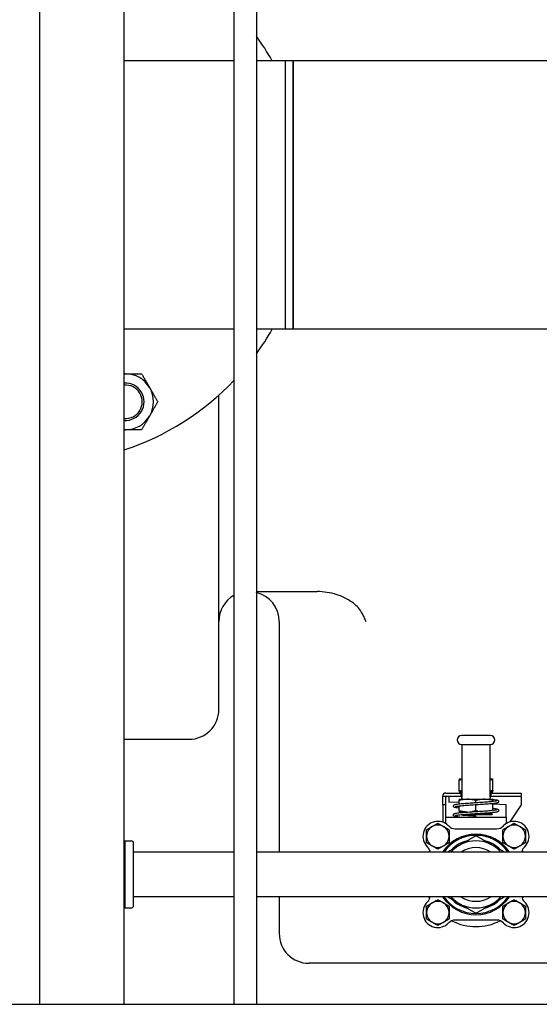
# Paper-space layout 'SHEET_1' of a CAD drawing. Header units: inches. Extents: x 4 to 540, y 12 to 340.
# Tile 102 of 116: x 463 to 471, y 115 to 132. Entities that reach past the tile are written whole.
import ezdxf

# ---------------------------------------------------------------- set-up
doc = ezdxf.new("R2010")
doc.units = ezdxf.units.IN
doc.header["$LTSCALE"] = 16
doc.header["$MEASUREMENT"] = 0
doc.layers.get('0').update_dxf_attribs({"lineweight": 25})

psp = doc.layouts.new('SHEET_1')

# ---------------------------------------------------------------- linework, layer by layer
for p, q in [((464.471, 115.389), (464.471, 148.418)), ((466.686, 148.241), (466.686, 115.389)), ((463.057, 115.389), (463.057, 148.141)), ((466.311, 148.141), (466.311, 115.389)), ((466.311, 131.201), (464.471, 131.201)), ((467.177, 131.201), (466.686, 131.201)), ((467.177, 126.701), (467.177, 131.201)), ((467.177, 126.701), (467.177, 131.201)), ((467.302, 131.201), (467.177, 131.201)), ((467.302, 126.701), (467.302, 131.201)), ((473.057, 131.201), (467.302, 131.201)), ((467.302, 131.201), (467.302, 128.951)), ((467.302, 128.951), (467.302, 126.701)), ((466.311, 126.701), (464.471, 126.701)), ((467.177, 126.701), (466.686, 126.701)), ((467.302, 126.701), (467.177, 126.701)), ((472.057, 126.701), (467.302, 126.701)), ((466.057, 120.33), (466.057, 125.597)), ((466.686, 122.305), (467.708, 122.305)), ((467.069, 121.805), (467.069, 117.94)), ((464.471, 119.83), (465.557, 119.83)), ((470.609, 119.895), (470.129, 119.895)), ((470.129, 119.745), (470.609, 119.745)), ((470.129, 119.745), (470.129, 118.86)), ((470.609, 118.86), (470.609, 119.745)), ((470.088, 119.168), (470.129, 119.168)), ((470.088, 119.168), (470.088, 119.168)), ((470.088, 118.969), (470.088, 119.148)), ((470.609, 119.168), (470.651, 119.168)), ((470.651, 119.168), (470.651, 119.168)), ((470.651, 118.969), (470.651, 119.148)), ((469.811, 118.729), (469.811, 118.879)), ((469.811, 118.879), (470.119, 118.879)), ((469.861, 118.929), (470.119, 118.929)), ((469.861, 118.729), (469.861, 118.859)), ((469.911, 118.879), (469.911, 118.859)), ((469.911, 118.859), (469.911, 118.777)), ((470.088, 118.949), (470.129, 118.949)), ((470.088, 118.949), (470.088, 118.949)), ((470.088, 118.829), (470.144, 118.829)), ((470.088, 118.829), (470.088, 118.829)), ((470.088, 118.749), (470.088, 118.809)), ((470.099, 118.939), (470.099, 118.949)), ((470.129, 118.939), (470.099, 118.939)), ((470.129, 118.935), (470.099, 118.939)), ((470.119, 118.929), (470.129, 118.929)), ((470.119, 118.879), (470.119, 118.929)), ((470.129, 118.879), (470.119, 118.879)), ((470.129, 118.844), (470.129, 118.86)), ((470.144, 118.829), (470.594, 118.829)), ((470.369, 118.77), (470.369, 118.809)), ((470.594, 118.829), (470.651, 118.829)), ((470.609, 118.949), (470.651, 118.949)), ((470.639, 118.939), (470.609, 118.939)), ((470.609, 118.935), (470.639, 118.939)), ((470.609, 118.929), (470.619, 118.929)), ((470.619, 118.879), (470.609, 118.879)), ((470.609, 118.86), (470.609, 118.844)), ((470.619, 118.929), (471.127, 118.929)), ((470.619, 118.929), (470.619, 118.879)), ((470.619, 118.879), (471.127, 118.879)), ((470.639, 118.939), (470.639, 118.949)), ((470.651, 118.949), (470.651, 118.949)), ((470.651, 118.829), (470.651, 118.829)), ((470.651, 118.792), (470.651, 118.809)), ((471.127, 118.929), (471.127, 118.879)), ((471.127, 118.859), (471.127, 118.879)), ((471.127, 118.859), (471.127, 118.729)), ((469.861, 118.729), (469.811, 118.729)), ((469.811, 118.729), (469.811, 118.441)), ((469.861, 118.429), (469.861, 118.729)), ((470.088, 118.768), (469.911, 118.777)), ((470.088, 118.63), (470.088, 118.709)), ((470.369, 118.63), (470.369, 118.73)), ((470.651, 118.642), (470.651, 118.752)), ((470.877, 118.729), (470.651, 118.74)), ((470.877, 118.525), (470.877, 118.729)), ((471.127, 118.729), (470.937, 118.445)), ((469.861, 118.418), (469.861, 118.525)), ((469.861, 118.525), (470.877, 118.525)), ((470.088, 118.61), (470.223, 118.61)), ((470.088, 118.61), (470.088, 118.61)), ((470.099, 118.6), (470.099, 118.61)), ((470.101, 118.6), (470.099, 118.6)), ((470.1, 118.6), (470.099, 118.6)), ((470.223, 118.57), (470.639, 118.57)), ((470.369, 118.58), (470.639, 118.58)), ((470.369, 118.525), (470.369, 118.545)), ((470.516, 118.59), (470.569, 118.59)), ((470.569, 118.59), (470.516, 118.59)), ((470.569, 118.59), (470.639, 118.6)), ((470.569, 118.59), (470.639, 118.58)), ((470.639, 118.6), (470.637, 118.6)), ((470.639, 118.6), (470.639, 118.6)), ((470.639, 118.58), (470.639, 118.57)), ((470.877, 118.525), (470.877, 118.418)), ((469.84, 118.429), (469.861, 118.429)), ((470.02, 118.33), (470.719, 118.33)), ((470.898, 118.429), (470.877, 118.429)), ((464.489, 117.846), (464.489, 118.128)), ((464.489, 118.128), (464.587, 118.128)), ((464.627, 117.043), (464.627, 118.088)), ((464.489, 117.284), (464.489, 117.846)), ((466.311, 117.94), (464.627, 117.94)), ((473.246, 117.94), (466.686, 117.94)), ((464.489, 117.003), (464.489, 117.284)), ((466.311, 117.19), (464.627, 117.19)), ((473.246, 117.19), (466.686, 117.19)), ((467.069, 117.19), (467.069, 116.576)), ((464.489, 117.003), (464.587, 117.003)), ((470.719, 116.8), (470.02, 116.8)), ((472.307, 116.076), (467.569, 116.076)), ((416.745, 115.389), (509.368, 115.389))]:
    psp.add_line(p, q)
for centre, radius, start, end in [((463.057, 128.951), 4.5, 30, 36.2525), ((463.057, 128.951), 4.5, 323.7475, 330), ((464.492, 125.486), 0.469, 90, 92.5493), ((464.492, 125.486), 0.469, 30, 90), ((463.057, 128.951), 4.5, 288.3167, 316.3098), ((464.492, 125.486), 0.312, 266.1745, 93.8255), ((464.492, 125.486), 0.281, 265.7487, 94.2513), ((464.492, 125.486), 0.469, 330, 30), ((464.492, 125.486), 0.469, 270, 330), ((464.492, 125.486), 0.469, 267.4507, 270), ((466.569, 121.805), 0.5, 0, 76.5397), ((466.557, 121.805), 0.5, 119.4871, 180), ((465.557, 120.33), 0.5, 270, 0), ((470.129, 119.82), 0.075, 90, 180), ((470.129, 119.82), 0.075, 180, 270), ((470.609, 119.82), 0.075, 270, 90), ((469.861, 118.879), 0.05, 90, 180), ((469.881, 118.859), 0.02, 90, 180), ((470.144, 118.844), 0.015, 180, 270), ((470.594, 118.844), 0.015, 270, 0), ((469.729, 118.205), 0.25, 43.4325, 226.5675), ((469.729, 118.205), 0.188, 0, 180), ((470.02, 118.48), 0.15, 223.4325, 270), ((470.719, 118.48), 0.15, 270, 316.5675), ((471.009, 118.205), 0.188, 0, 180), ((471.009, 118.205), 0.25, 313.4325, 136.5675), ((469.729, 118.205), 0.188, 180, 0), ((470.369, 117.565), 0.675, 33.749, 146.251), ((470.369, 117.565), 0.655, 34.9261, 145.0739), ((471.009, 118.205), 0.188, 180, 0), ((464.587, 118.088), 0.04, 0, 90), ((469.454, 117.915), 0.15, 9.7776, 46.5675), ((470.369, 117.565), 0.562, 41.8103, 138.1897), ((470.369, 117.565), 0.583, 104.8819, 135.1181), ((470.369, 117.565), 0.45, 56.4427, 123.5573), ((470.369, 117.565), 0.583, 44.8819, 75.1181), ((471.284, 117.915), 0.15, 133.4325, 170.2224), ((470.369, 117.565), 0.875, 152.4289, 154.6231), ((470.369, 117.565), 0.875, 25.3769, 27.5711), ((469.454, 117.216), 0.15, 313.4325, 350.2224), ((470.369, 117.565), 0.875, 205.3769, 207.5711), ((470.369, 117.565), 0.675, 213.749, 326.251), ((470.369, 117.565), 0.655, 214.9261, 325.0739), ((470.369, 117.565), 0.562, 221.8103, 318.1897), ((470.369, 117.565), 0.45, 236.4427, 303.5573), ((471.284, 117.216), 0.15, 189.7776, 226.5675), ((470.369, 117.565), 0.875, 332.4289, 334.6231), ((464.587, 117.043), 0.04, 270, 0), ((469.729, 116.925), 0.25, 133.4325, 316.5675), ((469.729, 116.925), 0.188, 0, 180), ((470.369, 117.565), 0.583, 224.8819, 255.1181), ((470.369, 117.565), 0.583, 284.8819, 315.1181), ((471.009, 116.925), 0.188, 0, 180), ((471.009, 116.925), 0.25, 223.4325, 46.5675), ((469.729, 116.925), 0.188, 180, 0), ((471.009, 116.925), 0.188, 180, 0), ((470.02, 116.65), 0.15, 90, 136.5675), ((470.369, 117.565), 0.875, 242.4289, 297.5711), ((470.719, 116.65), 0.15, 43.4325, 90), ((467.569, 116.576), 0.5, 180, 270)]:
    psp.add_arc(centre, radius, start, end)
for points, weights in [([(464.471, 125.955), (464.481, 125.955), (464.492, 125.955)], [1.01377996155, 1.00711524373, 1]), ([(464.492, 125.955), (464.617, 125.955), (464.762, 125.955)], [1, 1.0930923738, 1.10906450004]), ([(464.762, 125.955), (464.835, 125.83), (464.898, 125.721)], [1.10906450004, 1.0930923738, 1]), ([(464.898, 125.721), (464.96, 125.612), (465.033, 125.486)], [1, 1.0930923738, 1.10906450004]), ([(465.033, 125.486), (464.96, 125.361), (464.898, 125.252)], [1.10906450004, 1.0930923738, 1]), ([(464.898, 125.252), (464.835, 125.143), (464.762, 125.018)], [1, 1.0930923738, 1.10906450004]), ([(464.492, 125.018), (464.481, 125.018), (464.471, 125.018)], [1, 1.00711524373, 1.01377996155]), ([(464.762, 125.018), (464.617, 125.018), (464.492, 125.018)], [1.10906450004, 1.0930923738, 1]), ([(470.088, 119.168), (470.088, 119.168), (470.088, 119.148)], [1.07735026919, 1.07735026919, 1]), ([(470.088, 119.148), (470.109, 119.154), (470.129, 119.158)], [1, 1.02087212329, 1.03611213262]), ([(470.609, 119.158), (470.629, 119.154), (470.651, 119.148)], [1.03611213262, 1.02087212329, 1]), ([(470.651, 119.148), (470.651, 119.168), (470.651, 119.168)], [1, 1.07735026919, 1.07735026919]), ([(470.088, 118.969), (470.088, 118.949), (470.088, 118.949)], [1, 1.07735026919, 1.07735026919]), ([(470.129, 118.96), (470.109, 118.964), (470.088, 118.969)], [1.03611213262, 1.02087212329, 1]), ([(470.088, 118.829), (470.088, 118.829), (470.088, 118.809)], [1.07735026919, 1.07735026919, 1]), ([(470.088, 118.809), (470.228, 118.847), (470.369, 118.809)], [1, 1.15470053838, 1]), ([(470.369, 118.809), (470.51, 118.847), (470.651, 118.809)], [1, 1.15470053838, 1]), ([(470.651, 118.969), (470.629, 118.964), (470.609, 118.96)], [1, 1.02087212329, 1.03611213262]), ([(470.651, 118.949), (470.651, 118.949), (470.651, 118.969)], [1.07735026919, 1.07735026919, 1]), ([(470.651, 118.809), (470.651, 118.829), (470.651, 118.829)], [1, 1.07735026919, 1.07735026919]), ([(470.088, 118.63), (470.088, 118.61), (470.088, 118.61)], [1, 1.07735026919, 1.07735026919]), ([(470.223, 118.61), (470.16, 118.611), (470.088, 118.63)], [1.07724121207, 1.07444585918, 1]), ([(470.369, 118.63), (470.331, 118.62), (470.298, 118.615)], [1, 1.03715427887, 1.05646194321]), ([(470.402, 118.622), (470.386, 118.626), (470.369, 118.63)], [1.02959065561, 1.01657018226, 1]), ([(469.542, 118.314), (469.635, 118.368), (469.729, 118.422)], [1, 1.15455095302, 1]), ([(469.542, 118.205), (469.542, 118.255), (469.542, 118.314)], [1, 1.03802697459, 1]), ([(469.729, 118.422), (469.823, 118.368), (469.917, 118.314)], [1, 1.15455095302, 1]), ([(469.917, 118.314), (469.917, 118.255), (469.917, 118.205)], [1, 1.03802697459, 1]), ([(470.822, 118.314), (470.915, 118.368), (471.009, 118.422)], [1, 1.15455095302, 1]), ([(470.822, 118.205), (470.822, 118.255), (470.822, 118.314)], [1, 1.03802697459, 1]), ([(471.009, 118.422), (471.103, 118.368), (471.197, 118.314)], [1, 1.15455095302, 1]), ([(471.197, 118.314), (471.197, 118.255), (471.197, 118.205)], [1, 1.03802697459, 1]), ([(469.542, 118.097), (469.542, 118.155), (469.542, 118.205)], [1, 1.03802697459, 1]), ([(469.917, 118.205), (469.917, 118.155), (469.917, 118.097)], [1, 1.03802697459, 1]), ([(470.369, 118.215), (470.218, 118.128), (470.088, 118.052)], [1, 1.0379548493, 1]), ([(470.65, 118.052), (470.52, 118.128), (470.369, 118.215)], [1, 1.0379548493, 1]), ([(470.822, 118.097), (470.822, 118.155), (470.822, 118.205)], [1, 1.03802697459, 1]), ([(471.197, 118.205), (471.197, 118.155), (471.197, 118.097)], [1, 1.03802697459, 1]), ([(464.471, 118.128), (464.489, 118.128), (464.489, 118.128)], [1.0182123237, 1.02278788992, 1]), ([(464.489, 117.846), (464.489, 117.926), (464.471, 118.01)], [1, 1.02278788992, 1.0182123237]), ([(469.729, 117.989), (469.635, 118.043), (469.542, 118.097)], [1, 1.15455095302, 1]), ([(469.917, 118.097), (469.823, 118.043), (469.729, 117.989)], [1, 1.15455095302, 1]), ([(470.088, 118.052), (469.994, 117.998), (469.894, 117.94)], [1, 1.02690849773, 1.01566285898]), ([(470.845, 117.94), (470.744, 117.998), (470.65, 118.052)], [1.01566285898, 1.02690849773, 1]), ([(471.009, 117.989), (470.915, 118.043), (470.822, 118.097)], [1, 1.15455095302, 1]), ([(471.197, 118.097), (471.103, 118.043), (471.009, 117.989)], [1, 1.15455095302, 1]), ([(464.471, 117.683), (464.489, 117.767), (464.489, 117.846)], [1.0182123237, 1.02278788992, 1]), ([(464.489, 117.284), (464.489, 117.363), (464.471, 117.447)], [1, 1.02278788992, 1.0182123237]), ([(464.471, 117.12), (464.489, 117.204), (464.489, 117.284)], [1.0182123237, 1.02278788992, 1]), ([(469.894, 117.19), (469.994, 117.132), (470.088, 117.078)], [1.0156628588, 1.02690849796, 1]), ([(470.65, 117.078), (470.744, 117.132), (470.845, 117.19)], [1, 1.02690849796, 1.0156628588]), ([(464.489, 117.003), (464.489, 117.003), (464.471, 117.003)], [1, 1.02278788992, 1.0182123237]), ([(469.542, 117.034), (469.635, 117.088), (469.729, 117.142)], [1, 1.15455095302, 1]), ([(469.542, 116.925), (469.542, 116.975), (469.542, 117.034)], [1, 1.03802697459, 1]), ([(469.729, 117.142), (469.823, 117.088), (469.917, 117.034)], [1, 1.15455095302, 1]), ([(469.917, 117.034), (469.917, 116.975), (469.917, 116.925)], [1, 1.03802697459, 1]), ([(470.088, 117.078), (470.218, 117.003), (470.369, 116.916)], [1, 1.0379548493, 1]), ([(470.369, 116.916), (470.52, 117.003), (470.65, 117.078)], [1, 1.0379548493, 1]), ([(470.822, 117.034), (470.915, 117.088), (471.009, 117.142)], [1, 1.15455095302, 1]), ([(470.822, 116.925), (470.822, 116.975), (470.822, 117.034)], [1, 1.03802697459, 1]), ([(471.009, 117.142), (471.103, 117.088), (471.197, 117.034)], [1, 1.15455095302, 1]), ([(471.197, 117.034), (471.197, 116.975), (471.197, 116.925)], [1, 1.03802697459, 1]), ([(469.542, 116.817), (469.542, 116.875), (469.542, 116.925)], [1, 1.03802697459, 1]), ([(469.917, 116.925), (469.917, 116.875), (469.917, 116.817)], [1, 1.03802697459, 1]), ([(470.822, 116.817), (470.822, 116.875), (470.822, 116.925)], [1, 1.03802697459, 1]), ([(471.197, 116.925), (471.197, 116.875), (471.197, 116.817)], [1, 1.03802697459, 1]), ([(469.729, 116.709), (469.635, 116.763), (469.542, 116.817)], [1, 1.15455095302, 1]), ([(469.917, 116.817), (469.823, 116.763), (469.729, 116.709)], [1, 1.15455095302, 1]), ([(471.009, 116.709), (470.915, 116.763), (470.822, 116.817)], [1, 1.15455095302, 1]), ([(471.197, 116.817), (471.103, 116.763), (471.009, 116.709)], [1, 1.15455095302, 1])]:
    psp.add_rational_spline(points, weights, degree=2)
for points, knots in [([(468.451, 121.952), (468.449, 121.956), (468.447, 121.96), (468.427, 121.994), (468.404, 122.025), (468.35, 122.081), (468.32, 122.106), (468.253, 122.154), (468.21, 122.18), (468.118, 122.224), (468.071, 122.242), (467.978, 122.271), (467.924, 122.284), (467.814, 122.301), (467.759, 122.305), (467.708, 122.305)], [5.021441, 5.021441, 5.021441, 5.021441, 5.052201, 5.052201, 5.324068, 5.324068, 5.595934, 5.595934, 5.948678, 5.948678, 6.301422, 6.301422, 6.688316, 6.688316, 7.07521, 7.07521, 7.07521, 7.07521]), ([(468.451, 121.952), (468.464, 121.928), (468.476, 121.904), (468.5, 121.855), (468.511, 121.83), (468.521, 121.806), (468.521, 121.805), (468.521, 121.805)], [-0.4169781, -0.4169781, -0.4169781, -0.4169781, -0.2089474, -0.2089474, 0, 0, 0.0017471, 0.0017471, 0.0017471, 0.0017471]), ([(470.651, 118.824), (470.659, 118.823), (470.666, 118.822), (470.695, 118.819), (470.711, 118.816), (470.729, 118.811), (470.734, 118.811), (470.743, 118.803), (470.744, 118.801), (470.747, 118.797), (470.748, 118.795), (470.749, 118.79), (470.749, 118.786), (470.748, 118.78), (470.747, 118.777), (470.744, 118.773), (470.742, 118.771), (470.738, 118.768), (470.736, 118.767), (470.729, 118.764), (470.724, 118.763), (470.702, 118.758), (470.678, 118.754), (470.618, 118.748), (470.585, 118.745), (470.515, 118.74), (470.478, 118.737), (470.402, 118.732), (470.363, 118.73), (470.286, 118.725), (470.249, 118.722), (470.18, 118.717), (470.148, 118.714), (470.093, 118.709), (470.07, 118.707), (470.045, 118.703), (470.038, 118.702), (470.027, 118.7), (470.024, 118.699), (470.022, 118.698), (470.021, 118.698), (470.021, 118.698)], [0.204595, 0.204595, 0.204595, 0.204595, 0.302184, 0.302184, 0.600581, 0.600581, 0.767623, 0.767623, 0.804071, 0.804071, 0.829589, 0.829589, 0.86983, 0.86983, 0.90605, 0.90605, 0.945651, 0.945651, 1.00236, 1.00236, 1.141603, 1.141603, 1.520129, 1.520129, 1.83844, 1.83844, 2.134317, 2.134317, 2.427842, 2.427842, 2.721157, 2.721157, 3.012748, 3.012748, 3.302482, 3.302482, 3.442288, 3.442288, 3.57329, 3.57329, 3.61219, 3.61219, 3.61219, 3.61219]), ([(470.088, 118.677), (470.066, 118.679), (470.048, 118.681), (470.026, 118.685), (470.019, 118.686), (470.01, 118.689), (470.007, 118.69), (470.001, 118.693), (469.998, 118.694), (469.993, 118.7), (469.991, 118.703), (469.989, 118.71), (469.989, 118.714), (469.99, 118.721), (469.992, 118.723), (469.995, 118.728), (469.997, 118.729), (470.001, 118.732), (470.003, 118.733), (470.01, 118.737), (470.015, 118.738), (470.038, 118.743), (470.063, 118.746), (470.125, 118.753), (470.158, 118.755), (470.228, 118.761), (470.265, 118.763), (470.325, 118.767), (470.347, 118.769), (470.408, 118.773), (470.447, 118.775), (470.52, 118.78), (470.554, 118.783), (470.615, 118.788), (470.642, 118.791), (470.685, 118.796), (470.701, 118.798), (470.714, 118.801), (470.717, 118.802), (470.717, 118.802), (470.717, 118.802), (470.717, 118.802)], [5.848969, 5.848969, 5.848969, 5.848969, 6.108868, 6.108868, 6.262004, 6.262004, 6.355987, 6.355987, 6.426753, 6.426753, 6.474199, 6.474199, 6.515818, 6.515818, 6.551909, 6.551909, 6.591779, 6.591779, 6.64946, 6.64946, 6.794268, 6.794268, 7.180505, 7.180505, 7.496126, 7.496126, 7.791972, 7.791972, 7.959419, 7.959419, 8.255128, 8.255128, 8.546995, 8.546995, 8.838086, 8.838086, 9.124913, 9.124913, 9.2554, 9.2554, 9.256177, 9.256177, 9.256177, 9.256177]), ([(470.101, 118.525), (470.074, 118.528), (470.052, 118.53), (470.028, 118.534), (470.021, 118.536), (470.011, 118.538), (470.008, 118.539), (470.003, 118.542), (470, 118.543), (469.996, 118.547), (469.994, 118.548), (469.992, 118.552), (469.991, 118.554), (469.989, 118.559), (469.989, 118.563), (469.99, 118.57), (469.991, 118.572), (469.994, 118.577), (469.996, 118.579), (470, 118.582), (470.002, 118.583), (470.008, 118.586), (470.013, 118.587), (470.032, 118.592), (470.054, 118.595), (470.109, 118.601), (470.142, 118.604), (470.211, 118.609), (470.248, 118.612), (470.313, 118.616), (470.341, 118.618), (470.408, 118.623), (470.447, 118.625), (470.52, 118.63), (470.555, 118.633), (470.615, 118.638), (470.642, 118.641), (470.684, 118.646), (470.701, 118.648), (470.714, 118.651), (470.717, 118.652), (470.717, 118.652), (470.717, 118.652), (470.717, 118.652)], [0, 0, 0, 0, 0.299658, 0.299658, 0.451769, 0.451769, 0.54432, 0.54432, 0.613849, 0.613849, 0.646966, 0.646966, 0.673865, 0.673865, 0.715294, 0.715294, 0.751488, 0.751488, 0.790628, 0.790628, 0.845013, 0.845013, 0.971265, 0.971265, 1.329035, 1.329035, 1.65391, 1.65391, 1.950584, 1.950584, 2.163517, 2.163517, 2.459599, 2.459599, 2.751474, 2.751474, 3.041647, 3.041647, 3.328397, 3.328397, 3.458963, 3.458963, 3.459824, 3.459824, 3.459824, 3.459824]), ([(470.651, 118.674), (470.656, 118.673), (470.662, 118.673), (470.69, 118.669), (470.707, 118.667), (470.726, 118.662), (470.731, 118.661), (470.739, 118.656), (470.742, 118.654), (470.746, 118.649), (470.748, 118.646), (470.749, 118.64), (470.749, 118.636), (470.748, 118.63), (470.747, 118.627), (470.743, 118.623), (470.742, 118.621), (470.738, 118.618), (470.736, 118.617), (470.729, 118.614), (470.724, 118.612), (470.702, 118.607), (470.677, 118.604), (470.617, 118.598), (470.583, 118.595), (470.514, 118.59), (470.476, 118.587), (470.4, 118.582), (470.361, 118.58), (470.285, 118.574), (470.247, 118.572), (470.178, 118.567), (470.146, 118.564), (470.092, 118.559), (470.069, 118.557), (470.044, 118.553), (470.037, 118.552), (470.027, 118.55), (470.023, 118.549), (470.021, 118.548), (470.021, 118.548), (470.021, 118.548)], [6.001245, 6.001245, 6.001245, 6.001245, 6.069526, 6.069526, 6.367676, 6.367676, 6.529802, 6.529802, 6.591096, 6.591096, 6.626135, 6.626135, 6.667131, 6.667131, 6.703394, 6.703394, 6.743186, 6.743186, 6.800356, 6.800356, 6.941931, 6.941931, 7.322386, 7.322386, 7.639356, 7.639356, 7.935489, 7.935489, 8.229661, 8.229661, 8.522544, 8.522544, 8.813615, 8.813615, 9.103084, 9.103084, 9.242904, 9.242904, 9.373318, 9.373318, 9.408963, 9.408963, 9.408963, 9.408963]), ([(470.129, 118.563), (470.153, 118.56), (470.181, 118.558), (470.245, 118.553), (470.282, 118.551), (470.336, 118.547), (470.353, 118.546), (470.369, 118.545)], [10.3124104, 10.3124104, 10.3124104, 10.3124104, 10.5659946, 10.5659946, 10.8554845, 10.8554845, 10.9820914, 10.9820914, 10.9820914, 10.9820914])]:
    psp.add_open_spline(points, degree=3, knots=knots)

doc.saveas('drawing.dxf')
